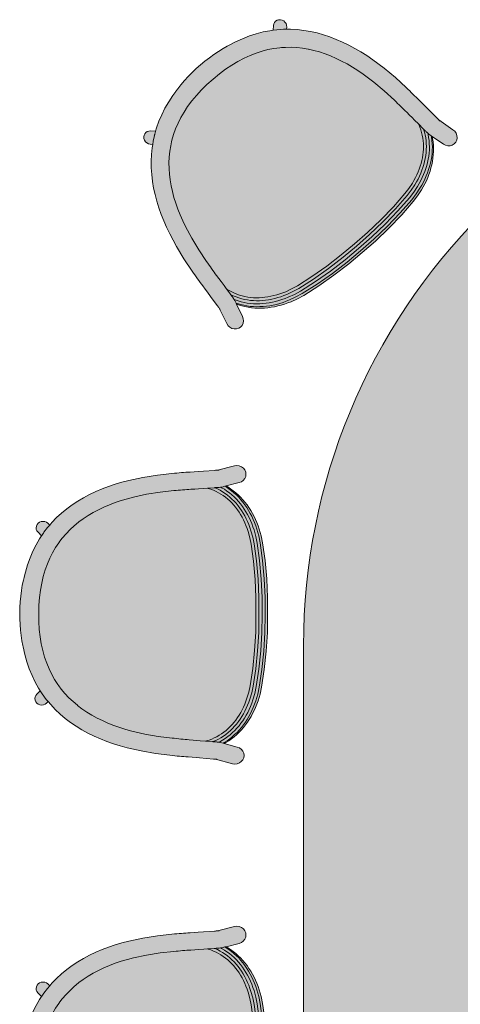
# Model space of a CAD drawing. Header units: millimetres. Extents: x 31882 to 271790, y -35693 to 24917.
# Tile 24 of 256: x 37328 to 38098, y 13265 to 14986. Entities that reach past the tile are written whole.
import ezdxf

# ---------------------------------------------------------------- set-up
doc = ezdxf.new("R2010")
doc.units = ezdxf.units.MM
doc.header["$MEASUREMENT"] = 0
for name, color, linetype, lineweight in [('02_Elevation 00', 8, 'Continuous', 9), ('08_Hatch', 140, 'Continuous', 9), ('@00 Furniture', 14, 'Continuous', 15), ('Grey', 8, 'Continuous', 9)]:
    doc.layers.add(name, color=color, linetype=linetype, lineweight=lineweight)

# ---------------------------------------------------------------- blocks, each defined once
blk = doc.blocks.new('bar chair')
at = {"layer": '08_Hatch', "true_color": 0xffffff}
h = blk.add_hatch(color=7, dxfattribs=at)
h.dxf.hatch_style = 1
h.paths.add_polyline_path([(9242.5, 11904.1), (9232.4, 11900.3), (9222.5, 11896.1), (9213, 11891.6), (9203.8, 11886.7), (9195, 11881.5), (9186.5, 11875.9), (9178.4, 11869.9), (9170.7, 11863.6), (9163.4, 11856.8), (9156.4, 11849.6), (9149.9, 11842), (9145.7, 11836.5), (9143.8, 11834), (9138.1, 11825.5), (9132.9, 11816.4), (9128.1, 11806.9), (9123.8, 11796.9), (9120, 11786.3), (9116.7, 11775.2), (9114, 11763.4), (9111.8, 11751.1), (9110.1, 11738.1), (9109.1, 11724.6), (9108.7, 11710.3), (9108.9, 11696.1), (9109.7, 11682.5), (9111.2, 11669.5), (9113.2, 11657.2), (9115.8, 11645.4), (9119, 11634.2), (9122.6, 11623.6), (9126.8, 11613.5), (9131.4, 11603.9), (9136.5, 11594.8), (9142.1, 11586.2), (9143.9, 11583.7), (9148.1, 11578.1), (9154.5, 11570.4), (9161.3, 11563.1), (9168.6, 11556.2), (9176.2, 11549.8), (9176.7, 11549.4), (9184.2, 11543.7), (9192.6, 11538), (9201.4, 11532.6), (9210.5, 11527.6), (9219.9, 11523), (9229.7, 11518.7), (9239.8, 11514.7), (9250.2, 11511), (9260.8, 11507.7), (9271.6, 11504.7), (9294.3, 11499.5), (9317.6, 11495.4), (9341.8, 11492.4), (9345.5, 11492.1), (9349.4, 11491.7), (9353.2, 11491.3), (9357, 11490.9), (9360.7, 11490.6), (9364.4, 11490.3), (9368, 11489.9), (9371.5, 11489.6), (9378.3, 11489), (9384.8, 11488.5), (9390.9, 11488), (9400.2, 11487.3), (9401.5, 11487.6), (9406.3, 11489.1), (9410.9, 11490.8), (9415.4, 11492.8), (9419.8, 11494.9), (9424, 11497.4), (9428.2, 11500), (9432.1, 11502.8), (9436, 11505.9), (9439.7, 11509.2), (9443.2, 11512.6), (9446.6, 11516.3), (9449.9, 11520.1), (9453, 11524.1), (9456, 11528.3), (9458.8, 11532.7), (9461.5, 11537.2), (9464, 11541.9), (9466.3, 11546.7), (9468.5, 11551.7), (9470.5, 11556.8), (9472.3, 11562), (9475.5, 11572.9), (9477.9, 11584.1), (9482.5, 11613.9), (9485.7, 11645.6), (9487.6, 11677.4), (9488.1, 11707.7), (9488.1, 11738), (9486.6, 11769.8), (9483.8, 11801.6), (9479.7, 11831.4), (9477.4, 11842.7), (9474.4, 11853.6), (9472.6, 11858.8), (9470.7, 11863.9), (9468.6, 11868.9), (9466.3, 11873.8), (9463.9, 11878.5), (9461.3, 11883.1), (9458.5, 11887.5), (9455.6, 11891.7), (9452.5, 11895.8), (9449.3, 11899.7), (9446, 11903.4), (9442.4, 11906.9), (9438.8, 11910.2), (9435, 11913.3), (9431.1, 11916.2), (9427, 11918.9), (9422.8, 11921.4), (9418.4, 11923.6), (9413.9, 11925.6), (9409.3, 11927.4), (9404.5, 11929), (9403.3, 11929.3), (9396.8, 11928.9), (9387.9, 11928.3), (9381.4, 11927.8), (9374.6, 11927.3), (9371, 11927.1), (9367.4, 11926.8), (9363.8, 11926.5), (9360.1, 11926.2), (9356.3, 11925.9), (9352.4, 11925.6), (9348.5, 11925.3), (9344.8, 11925), (9320.6, 11922.3), (9297.2, 11918.6), (9274.5, 11913.7), (9263.6, 11910.8), (9252.9, 11907.6)])
h.paths.add_polyline_path([(9093.5, 11807.5), (9089.1, 11795.3), (9085.4, 11782.5), (9083.3, 11773.7), (9083.1, 11772.9), (9082, 11768.5), (9080.1, 11759.6), (9078.5, 11750.3), (9077.2, 11740.7), (9076.3, 11730.9), (9075.8, 11721), (9075.5, 11711.1), (9075.6, 11701.1), (9076.1, 11691.2), (9076.8, 11681.4), (9077.9, 11671.9), (9079.4, 11662.5), (9081, 11654.3), (9081.4, 11651.8), (9084.4, 11638.5), (9088, 11625.7), (9092.2, 11613.4), (9097, 11601.7), (9102.4, 11590.5), (9108.4, 11579.9), (9111.4, 11575.2), (9114.9, 11569.8), (9122, 11560.1), (9125.2, 11556.3), (9129.6, 11551.1), (9137.6, 11542.5), (9146.2, 11534.4), (9155.1, 11526.8), (9164.5, 11519.7), (9174.2, 11513.1), (9184.3, 11507), (9194.7, 11501.3), (9205.4, 11496), (9216.4, 11491.1), (9227.7, 11486.7), (9239.2, 11482.6), (9250.9, 11478.9), (9263, 11475.6), (9287.4, 11470), (9312.5, 11465.6), (9337.9, 11462.5), (9342.2, 11462), (9346.3, 11461.6), (9350.3, 11461.2), (9354.3, 11460.9), (9358.2, 11460.5), (9362, 11460.1), (9365.8, 11459.8), (9369.5, 11459.5), (9376.6, 11458.9), (9383.4, 11458.3), (9389.7, 11457.8), (9413.7, 11455.9), (9415.3, 11455.7), (9417.6, 11455.5), (9417.6, 11455.5), (9419.6, 11455.4), (9419.9, 11455.3), (9419, 11455.4), (9418, 11455.5), (9417.7, 11455.5), (9446.9, 11447.6), (9451.1, 11447), (9455.2, 11447.5), (9459.1, 11449), (9462.5, 11451.4), (9465.1, 11454.5), (9466.7, 11458.2), (9467.3, 11462.1), (9466.8, 11466), (9465.2, 11469.7), (9462.7, 11472.8), (9459.3, 11475.3), (9455.4, 11476.8), (9432.6, 11483), (9430.7, 11483.5), (9425.8, 11484.9), (9425.5, 11484.9), (9425, 11485), (9423.3, 11485.2), (9423.2, 11485.2), (9420.8, 11485.5), (9420.1, 11485.6), (9419.3, 11485.7), (9418.2, 11485.8), (9417, 11485.9), (9415.6, 11486), (9414.1, 11486.2), (9412.6, 11486.3), (9412.6, 11486.3), (9412.4, 11486.3), (9412.2, 11486.3), (9400.2, 11487.3), (9390.9, 11488), (9384.8, 11488.5), (9378.3, 11489), (9371.5, 11489.6), (9368, 11489.9), (9364.4, 11490.3), (9360.7, 11490.6), (9357, 11490.9), (9353.2, 11491.3), (9349.4, 11491.7), (9345.5, 11492.1), (9341.8, 11492.4), (9317.6, 11495.4), (9294.3, 11499.5), (9271.6, 11504.7), (9260.8, 11507.7), (9250.2, 11511), (9239.8, 11514.7), (9229.7, 11518.7), (9219.9, 11523), (9210.5, 11527.6), (9201.4, 11532.6), (9192.6, 11538), (9184.2, 11543.7), (9176.7, 11549.4), (9176.2, 11549.8), (9168.6, 11556.2), (9161.3, 11563.1), (9154.5, 11570.4), (9148.1, 11578.1), (9143.9, 11583.7), (9142.1, 11586.2), (9136.5, 11594.8), (9131.4, 11603.9), (9126.8, 11613.5), (9122.6, 11623.6), (9119, 11634.2), (9115.8, 11645.4), (9113.2, 11657.2), (9111.2, 11669.5), (9109.7, 11682.5), (9108.9, 11696.1), (9108.7, 11710.3), (9109.1, 11724.6), (9110.1, 11738.1), (9111.8, 11751.1), (9114, 11763.4), (9116.7, 11775.2), (9120, 11786.3), (9123.8, 11796.9), (9128.1, 11806.9), (9132.9, 11816.4), (9138.1, 11825.5), (9143.8, 11834), (9145.7, 11836.5), (9149.9, 11842), (9156.4, 11849.6), (9163.4, 11856.8), (9170.7, 11863.6), (9178.4, 11869.9), (9178.9, 11870.3), (9186.5, 11875.9), (9195, 11881.5), (9203.8, 11886.7), (9213, 11891.6), (9222.5, 11896.1), (9232.4, 11900.3), (9242.5, 11904.1), (9252.9, 11907.6), (9263.6, 11910.8), (9274.5, 11913.7), (9297.2, 11918.6), (9320.6, 11922.3), (9344.8, 11925), (9348.5, 11925.3), (9352.4, 11925.6), (9356.3, 11925.9), (9360.1, 11926.2), (9363.8, 11926.5), (9367.4, 11926.8), (9371, 11927.1), (9374.6, 11927.3), (9381.4, 11927.8), (9387.9, 11928.3), (9396.8, 11928.9), (9403.3, 11929.3), (9415.3, 11930.1), (9416.4, 11930.2), (9416.4, 11930.2), (9417.2, 11930.2), (9418.7, 11930.3), (9420.1, 11930.4), (9421.3, 11930.5), (9422.4, 11930.6), (9423.3, 11930.7), (9423.9, 11930.7), (9426.4, 11931), (9428.1, 11931.2), (9428.6, 11931.3), (9428.9, 11931.3), (9433.8, 11932.6), (9435.8, 11933.1), (9458.7, 11939), (9462.6, 11940.5), (9465.9, 11942.9), (9468.5, 11946), (9470.2, 11949.6), (9470.7, 11953.6), (9470.2, 11957.5), (9468.6, 11961.1), (9466.1, 11964.3), (9462.8, 11966.7), (9458.9, 11968.3), (9454.7, 11968.8), (9450.5, 11968.3), (9421.2, 11960.8), (9421.5, 11960.8), (9423.1, 11960.9), (9423.4, 11961), (9422.5, 11960.9), (9421.2, 11960.8), (9421.2, 11960.8), (9420.2, 11960.7), (9418.8, 11960.6), (9417.2, 11960.5), (9415.5, 11960.4), (9396.2, 11959.1), (9386.9, 11958.5), (9380.1, 11958), (9373, 11957.5), (9369.3, 11957.3), (9365.5, 11957), (9361.7, 11956.7), (9357.8, 11956.4), (9353.8, 11956), (9349.7, 11955.7), (9345.7, 11955.4), (9341.4, 11955), (9315.9, 11952.2), (9290.7, 11948.2), (9266.3, 11942.9), (9254.1, 11939.7), (9242.3, 11936.2), (9230.8, 11932.3), (9219.4, 11928), (9208.4, 11923.3), (9197.6, 11918.2), (9187.1, 11912.6), (9176.9, 11906.6), (9167.1, 11900.1), (9157.7, 11893.2), (9148.6, 11885.7), (9140, 11877.8), (9131.8, 11869.3), (9127.9, 11864.7), (9124.1, 11860.3), (9117.9, 11852.2), (9117.3, 11851.3), (9116.9, 11850.8), (9116.4, 11850.1), (9115.3, 11848.5), (9113.9, 11846.4), (9113.7, 11846), (9113.7, 11846), (9110.2, 11840.8), (9104.1, 11830.2), (9098.5, 11819.1)])
h.paths.add_polyline_path([(9111.4, 11575.2), (9105.6, 11569.5), (9103.7, 11567.2), (9102.5, 11564.5), (9102.1, 11561.6), (9102.4, 11558.7), (9103.6, 11556), (9105.5, 11553.6), (9108, 11551.8), (9110.9, 11550.7), (9113.9, 11550.3), (9117.1, 11550.6), (9119.9, 11551.7), (9122.4, 11553.5), (9125.2, 11556.3), (9122, 11560.1), (9114.9, 11569.8)], flags=17)
h.paths.add_polyline_path([(9116.2, 11871.3), (9113.1, 11871), (9110.2, 11869.9), (9107.7, 11868.1), (9105.8, 11865.8), (9104.6, 11863.1), (9104.1, 11860.2), (9104.5, 11857.3), (9105.7, 11854.6), (9107.6, 11852.2), (9113.7, 11846), (9113.8, 11846.1), (9113.9, 11846.4), (9115.3, 11848.5), (9116.4, 11850.1), (9116.9, 11850.8), (9117.3, 11851.3), (9117.9, 11852.2), (9124.1, 11860.3), (9127.9, 11864.7), (9124.6, 11868), (9122.2, 11869.8), (9119.3, 11870.9)], flags=17)
h.paths.add_polyline_path([(9484.9, 11832.1), (9482.5, 11843.7), (9479.4, 11854.9), (9477.6, 11860.3), (9475.6, 11865.6), (9473.4, 11870.8), (9471.1, 11875.8), (9468.6, 11880.7), (9465.9, 11885.5), (9463, 11890.1), (9460, 11894.5), (9456.8, 11898.7), (9453.4, 11902.8), (9449.9, 11906.6), (9446.2, 11910.3), (9442.4, 11913.8), (9438.4, 11917.1), (9434.2, 11920.1), (9429.9, 11923), (9425.4, 11925.6), (9420.8, 11928), (9416.1, 11930.1), (9415.7, 11930.1), (9415.3, 11930.1), (9403.3, 11929.3), (9404.5, 11929), (9409.3, 11927.4), (9413.9, 11925.6), (9418.4, 11923.6), (9422.8, 11921.4), (9427, 11918.9), (9431.1, 11916.2), (9435, 11913.3), (9438.8, 11910.2), (9442.4, 11906.9), (9446, 11903.4), (9449.3, 11899.7), (9452.5, 11895.8), (9455.6, 11891.7), (9458.5, 11887.5), (9461.3, 11883.1), (9463.9, 11878.5), (9466.3, 11873.8), (9468.6, 11868.9), (9470.7, 11863.9), (9472.6, 11858.8), (9474.4, 11853.6), (9477.4, 11842.7), (9479.7, 11831.4), (9483.8, 11801.6), (9486.6, 11769.8), (9488.1, 11738), (9488.1, 11707.7), (9487.6, 11677.4), (9485.7, 11645.6), (9482.5, 11613.9), (9477.9, 11584.1), (9475.5, 11572.9), (9472.3, 11562), (9470.5, 11556.8), (9468.5, 11551.7), (9466.3, 11546.7), (9464, 11541.9), (9461.5, 11537.2), (9458.8, 11532.7), (9456, 11528.3), (9453, 11524.1), (9449.9, 11520.1), (9446.6, 11516.3), (9443.2, 11512.6), (9439.7, 11509.2), (9436, 11505.9), (9432.1, 11502.8), (9428.2, 11500), (9424, 11497.4), (9419.8, 11494.9), (9415.4, 11492.8), (9410.9, 11490.8), (9406.3, 11489.1), (9401.5, 11487.6), (9400.2, 11487.3), (9412.2, 11486.3), (9412.4, 11486.3), (9412.6, 11486.3), (9412.6, 11486.3), (9413, 11486.3), (9417.8, 11488.3), (9422.4, 11490.7), (9426.9, 11493.2), (9431.2, 11496), (9435.4, 11499), (9439.5, 11502.2), (9443.4, 11505.7), (9447.1, 11509.3), (9450.7, 11513.1), (9454.1, 11517.1), (9457.4, 11521.3), (9460.4, 11525.7), (9463.4, 11530.2), (9466.1, 11534.9), (9468.7, 11539.8), (9471.1, 11544.8), (9473.4, 11549.9), (9475.5, 11555.2), (9477.4, 11560.6), (9480.6, 11571.7), (9483.1, 11583.3), (9487.7, 11613.3), (9491, 11645.2), (9492.9, 11677.2), (9493.3, 11707.6), (9493.3, 11738.1), (9491.8, 11770.1), (9489, 11802.1)])
h.paths.add_polyline_path([(9490.3, 11833), (9487.9, 11844.9), (9484.7, 11856.4), (9482.8, 11862), (9480.8, 11867.5), (9478.5, 11872.8), (9476.1, 11878), (9473.5, 11883.1), (9470.7, 11888), (9467.7, 11892.8), (9464.5, 11897.4), (9461.2, 11901.8), (9457.7, 11906), (9454, 11910.1), (9450.1, 11914), (9446.1, 11917.6), (9441.9, 11921.1), (9437.5, 11924.3), (9433, 11927.3), (9428.2, 11930.1), (9426.4, 11931), (9423.9, 11930.7), (9423.3, 11930.7), (9422.4, 11930.6), (9421.3, 11930.5), (9420.1, 11930.4), (9418.7, 11930.3), (9417.2, 11930.2), (9416.7, 11930.2), (9416.4, 11930.2), (9416.1, 11930.1), (9420.8, 11928), (9425.4, 11925.6), (9429.9, 11923), (9434.2, 11920.1), (9438.4, 11917.1), (9442.4, 11913.8), (9446.2, 11910.3), (9449.9, 11906.6), (9453.4, 11902.8), (9456.8, 11898.7), (9460, 11894.5), (9463, 11890.1), (9465.9, 11885.5), (9468.6, 11880.7), (9471.1, 11875.8), (9473.4, 11870.8), (9475.6, 11865.6), (9477.6, 11860.3), (9479.4, 11854.9), (9482.5, 11843.7), (9484.9, 11832.1), (9489, 11802.1), (9491.8, 11770.1), (9493.3, 11738.1), (9493.3, 11707.6), (9492.9, 11677.2), (9491, 11645.2), (9487.7, 11613.3), (9483.1, 11583.3), (9480.6, 11571.7), (9477.4, 11560.6), (9475.5, 11555.2), (9473.4, 11549.9), (9471.1, 11544.8), (9468.7, 11539.8), (9466.1, 11534.9), (9463.4, 11530.2), (9460.4, 11525.7), (9457.4, 11521.3), (9454.1, 11517.1), (9450.7, 11513.1), (9447.1, 11509.3), (9443.4, 11505.7), (9439.5, 11502.2), (9435.4, 11499), (9431.2, 11496), (9426.9, 11493.2), (9422.4, 11490.7), (9417.8, 11488.3), (9413, 11486.3), (9413.3, 11486.2), (9413.6, 11486.2), (9414.1, 11486.2), (9415.6, 11486), (9417, 11485.9), (9418.2, 11485.8), (9419.3, 11485.7), (9420.1, 11485.6), (9420.8, 11485.5), (9423.2, 11485.2), (9425.1, 11486.2), (9429.9, 11488.9), (9434.5, 11491.8), (9438.9, 11495), (9443.2, 11498.4), (9447.3, 11502), (9451.2, 11505.8), (9454.9, 11509.8), (9458.5, 11514), (9461.9, 11518.4), (9465.1, 11522.9), (9468.2, 11527.6), (9471, 11532.5), (9473.7, 11537.5), (9476.2, 11542.7), (9478.6, 11548), (9480.7, 11553.5), (9482.7, 11559.1), (9486, 11570.5), (9488.6, 11582.4), (9493.2, 11612.7), (9496.5, 11644.8), (9498.4, 11677), (9498.9, 11707.6), (9498.8, 11738.2), (9497.4, 11770.4), (9494.5, 11802.6)])
h.paths.add_polyline_path([(9495.5, 11833.7), (9493, 11845.9), (9489.8, 11857.7), (9487.8, 11863.5), (9485.7, 11869.2), (9483.4, 11874.7), (9480.9, 11880.1), (9478.2, 11885.3), (9475.3, 11890.4), (9472.2, 11895.3), (9468.9, 11900.1), (9465.4, 11904.7), (9461.8, 11909.1), (9457.9, 11913.4), (9453.9, 11917.4), (9449.6, 11921.2), (9445.2, 11924.9), (9440.6, 11928.2), (9435.9, 11931.4), (9433.8, 11932.6), (9428.9, 11931.3), (9428.6, 11931.3), (9428.1, 11931.2), (9426.4, 11931), (9428.2, 11930.1), (9433, 11927.3), (9437.5, 11924.3), (9441.9, 11921.1), (9446.1, 11917.6), (9450.1, 11914), (9454, 11910.1), (9457.7, 11906), (9461.2, 11901.8), (9464.5, 11897.4), (9467.7, 11892.8), (9470.7, 11888), (9473.5, 11883.1), (9476.1, 11878), (9478.5, 11872.8), (9480.8, 11867.5), (9482.8, 11862), (9484.7, 11856.4), (9487.9, 11844.9), (9490.3, 11833), (9494.5, 11802.6), (9497.4, 11770.4), (9498.8, 11738.2), (9498.9, 11707.6), (9498.4, 11677), (9496.5, 11644.8), (9493.2, 11612.7), (9488.6, 11582.4), (9486, 11570.5), (9482.7, 11559.1), (9480.7, 11553.5), (9478.6, 11548), (9476.2, 11542.7), (9473.7, 11537.5), (9471, 11532.5), (9468.2, 11527.6), (9465.1, 11522.9), (9461.9, 11518.4), (9458.5, 11514), (9454.9, 11509.8), (9451.2, 11505.8), (9447.3, 11502), (9443.2, 11498.4), (9438.9, 11495), (9434.5, 11491.8), (9429.9, 11488.9), (9425.1, 11486.2), (9423.3, 11485.2), (9425, 11485), (9425.5, 11484.9), (9425.8, 11484.9), (9430.7, 11483.5), (9432.7, 11484.7), (9437.6, 11487.8), (9442.2, 11491.1), (9446.7, 11494.7), (9450.9, 11498.5), (9455, 11502.4), (9459, 11506.6), (9462.7, 11511), (9466.2, 11515.5), (9469.6, 11520.3), (9472.7, 11525.2), (9475.7, 11530.2), (9478.5, 11535.4), (9481.1, 11540.8), (9483.4, 11546.2), (9485.7, 11551.9), (9487.7, 11557.6), (9491.1, 11569.4), (9493.8, 11581.6), (9498.4, 11612.1), (9501.7, 11644.4), (9503.7, 11676.9), (9504.1, 11707.6), (9504.1, 11738.3), (9502.6, 11770.7), (9499.7, 11803.1)])
h.paths.add_polyline_path([(9499.6, 11833.7), (9497.1, 11845.9), (9493.8, 11857.7), (9491.8, 11863.5), (9489.6, 11869.1), (9487.3, 11874.7), (9484.7, 11880), (9481.9, 11885.3), (9479, 11890.4), (9475.8, 11895.3), (9472.5, 11900.1), (9468.9, 11904.7), (9465.2, 11909.1), (9461.3, 11913.4), (9457.2, 11917.4), (9452.8, 11921.2), (9448.3, 11924.8), (9443.7, 11928.2), (9438.8, 11931.4), (9435.8, 11933.1), (9433.8, 11932.6), (9435.9, 11931.4), (9440.6, 11928.2), (9445.2, 11924.9), (9449.6, 11921.2), (9453.9, 11917.4), (9457.9, 11913.4), (9461.8, 11909.1), (9465.4, 11904.7), (9468.9, 11900.1), (9472.2, 11895.3), (9475.3, 11890.4), (9478.2, 11885.3), (9480.9, 11880.1), (9483.4, 11874.7), (9485.7, 11869.2), (9487.8, 11863.5), (9489.8, 11857.7), (9493, 11845.9), (9495.5, 11833.7), (9499.7, 11803.1), (9502.6, 11770.7), (9504.1, 11738.3), (9504.1, 11707.6), (9503.7, 11676.9), (9501.7, 11644.4), (9498.4, 11612.1), (9493.8, 11581.6), (9491.1, 11569.4), (9487.7, 11557.6), (9485.7, 11551.9), (9483.4, 11546.2), (9481.1, 11540.8), (9478.5, 11535.4), (9475.7, 11530.2), (9472.7, 11525.2), (9469.6, 11520.3), (9466.2, 11515.5), (9462.7, 11511), (9459, 11506.6), (9455, 11502.4), (9450.9, 11498.5), (9446.7, 11494.7), (9442.2, 11491.1), (9437.6, 11487.8), (9432.7, 11484.7), (9430.7, 11483.5), (9432.6, 11483), (9435.7, 11484.7), (9440.6, 11487.8), (9445.3, 11491.1), (9449.9, 11494.7), (9454.2, 11498.4), (9458.4, 11502.4), (9462.4, 11506.6), (9466.2, 11511), (9469.8, 11515.5), (9473.2, 11520.2), (9476.4, 11525.1), (9479.5, 11530.2), (9482.3, 11535.4), (9484.9, 11540.7), (9487.4, 11546.2), (9489.6, 11551.8), (9491.7, 11557.6), (9495.2, 11569.3), (9497.9, 11581.5), (9502.6, 11612.1), (9506, 11644.4), (9508, 11676.8), (9508.5, 11707.5), (9508.4, 11738.2), (9506.9, 11770.7), (9504, 11803.1)])
at = {"layer": '@00 Furniture'}
for p, q in [((9415.5, 11960.4, 0), (9396.2, 11959.1, 0)), ((9417.2, 11960.5, 0), (9415.5, 11960.4, 0)), ((9418.8, 11960.6, 0), (9417.2, 11960.5, 0)), ((9420.2, 11960.7, 0), (9418.8, 11960.6, 0)), ((9421.2, 11960.8, 0), (9420.2, 11960.7, 0)), ((9421.2, 11960.8, 0), (9450.5, 11968.3, 0)), ((9421.5, 11960.8, 0), (9421.2, 11960.8, 0)), ((9422.5, 11960.9, 0), (9421.5, 11960.8, 0)), ((9423.4, 11961, 0), (9422.5, 11960.9, 0)), ((9424.1, 11961, 0), (9423.4, 11961, 0)), ((9450.5, 11968.3, 0), (9454.7, 11968.8, 0)), ((9454.7, 11968.8, 0), (9458.9, 11968.3, 0)), ((9462.8, 11966.7, 0), (9458.9, 11968.3, 0)), ((9466.1, 11964.3, 0), (9462.8, 11966.7, 0)), ((9468.6, 11961.1, 0), (9466.1, 11964.3, 0)), ((9470.2, 11957.5, 0), (9468.6, 11961.1, 0)), ((9266.3, 11942.9, 0), (9254.1, 11939.7, 0)), ((9290.7, 11948.2, 0), (9266.3, 11942.9, 0)), ((9315.9, 11952.2, 0), (9290.7, 11948.2, 0)), ((9341.4, 11955, 0), (9315.9, 11952.2, 0)), ((9345.7, 11955.4, 0), (9341.4, 11955, 0)), ((9349.7, 11955.7, 0), (9345.7, 11955.4, 0)), ((9353.8, 11956, 0), (9349.7, 11955.7, 0)), ((9357.8, 11956.4, 0), (9353.8, 11956, 0)), ((9361.7, 11956.7, 0), (9357.8, 11956.4, 0)), ((9365.5, 11957, 0), (9361.7, 11956.7, 0)), ((9369.3, 11957.3, 0), (9365.5, 11957, 0)), ((9373, 11957.5, 0), (9369.3, 11957.3, 0)), ((9373, 11957.5, 0), (9380.1, 11958, 0)), ((9380.1, 11958, 0), (9386.9, 11958.5, 0)), ((9396.2, 11959.1, 0), (9386.9, 11958.5, 0)), ((9462.6, 11940.5, 0), (9465.9, 11942.9, 0)), ((9465.9, 11942.9, 0), (9468.5, 11946, 0)), ((9468.5, 11946, 0), (9470.2, 11949.6, 0)), ((9470.7, 11953.6, 0), (9470.2, 11957.5, 0)), ((9470.2, 11949.6, 0), (9470.7, 11953.6, 0)), ((9219.4, 11928, 0), (9208.4, 11923.3, 0)), ((9230.8, 11932.3, 0), (9219.4, 11928, 0)), ((9242.3, 11936.2, 0), (9230.8, 11932.3, 0)), ((9254.1, 11939.7, 0), (9242.3, 11936.2, 0)), ((9344.8, 11925, 0), (9348.5, 11925.3, 0)), ((9348.5, 11925.3, 0), (9352.4, 11925.6, 0)), ((9352.4, 11925.6, 0), (9356.3, 11925.9, 0)), ((9356.3, 11925.9, 0), (9360.1, 11926.2, 0)), ((9360.1, 11926.2, 0), (9363.8, 11926.5, 0)), ((9363.8, 11926.5, 0), (9367.4, 11926.8, 0)), ((9367.4, 11926.8, 0), (9371, 11927.1, 0)), ((9371, 11927.1, 0), (9374.6, 11927.3, 0)), ((9374.6, 11927.3, 0), (9381.4, 11927.8, 0)), ((9381.4, 11927.8, 0), (9387.9, 11928.3, 0)), ((9396.8, 11928.9, 0), (9387.9, 11928.3, 0)), ((9403.3, 11929.3, 0), (9396.8, 11928.9, 0)), ((9415.3, 11930.1, 0), (9403.3, 11929.3, 0)), ((9403.3, 11929.3, 0), (9404.5, 11929, 0)), ((9404.5, 11929, 0), (9409.3, 11927.4, 0)), ((9409.3, 11927.4, 0), (9413.9, 11925.6, 0)), ((9413.9, 11925.6, 0), (9418.4, 11923.6, 0)), ((9415.3, 11930.1, 0), (9415.7, 11930.1, 0)), ((9415.7, 11930.1, 0), (9416.1, 11930.1, 0)), ((9416.1, 11930.1, 0), (9416.4, 11930.2, 0)), ((9416.1, 11930.1, 0), (9420.8, 11928, 0)), ((9416.4, 11930.2, 0), (9416.7, 11930.2, 0)), ((9416.7, 11930.2, 0), (9417.2, 11930.2, 0)), ((9417.2, 11930.2, 0), (9418.7, 11930.3, 0)), ((9418.7, 11930.3, 0), (9420.1, 11930.4, 0)), ((9420.1, 11930.4, 0), (9421.3, 11930.5, 0)), ((9420.8, 11928, 0), (9425.4, 11925.6, 0)), ((9421.3, 11930.5, 0), (9422.4, 11930.6, 0)), ((9422.4, 11930.6, 0), (9423.3, 11930.7, 0)), ((9423.3, 11930.7, 0), (9423.9, 11930.7, 0)), ((9423.9, 11930.7, 0), (9426.4, 11931, 0)), ((9425.4, 11925.6, 0), (9429.9, 11923, 0)), ((9426.4, 11931, 0), (9428.1, 11931.2, 0)), ((9428.2, 11930.1, 0), (9426.4, 11931, 0)), ((9428.6, 11931.3, 0), (9428.1, 11931.2, 0)), ((9433, 11927.3, 0), (9428.2, 11930.1, 0)), ((9428.9, 11931.3, 0), (9428.6, 11931.3, 0)), ((9433.8, 11932.6, 0), (9428.9, 11931.3, 0)), ((9437.5, 11924.3, 0), (9433, 11927.3, 0)), ((9435.8, 11933.1, 0), (9433.8, 11932.6, 0)), ((9433.8, 11932.6, 0), (9435.9, 11931.4, 0)), ((9458.7, 11939, 0), (9435.8, 11933.1, 0)), ((9435.8, 11933.1, 0), (9438.8, 11931.4, 0)), ((9435.9, 11931.4, 0), (9440.6, 11928.2, 0)), ((9438.8, 11931.4, 0), (9443.7, 11928.2, 0)), ((9440.6, 11928.2, 0), (9445.2, 11924.9, 0)), ((9443.7, 11928.2, 0), (9448.3, 11924.8, 0)), ((9458.7, 11939, 0), (9462.6, 11940.5, 0)), ((9187.1, 11912.6, 0), (9176.9, 11906.6, 0)), ((9197.6, 11918.2, 0), (9187.1, 11912.6, 0)), ((9208.4, 11923.3, 0), (9197.6, 11918.2, 0)), ((9252.9, 11907.6, 0), (9263.6, 11910.8, 0)), ((9263.6, 11910.8, 0), (9274.5, 11913.7, 0)), ((9274.5, 11913.7, 0), (9297.2, 11918.6, 0)), ((9297.2, 11918.6, 0), (9320.6, 11922.3, 0)), ((9320.6, 11922.3, 0), (9344.8, 11925, 0)), ((9418.4, 11923.6, 0), (9422.8, 11921.4, 0)), ((9422.8, 11921.4, 0), (9427, 11918.9, 0)), ((9427, 11918.9, 0), (9431.1, 11916.2, 0)), ((9429.9, 11923, 0), (9434.2, 11920.1, 0)), ((9431.1, 11916.2, 0), (9435, 11913.3, 0)), ((9434.2, 11920.1, 0), (9438.4, 11917.1, 0)), ((9435, 11913.3, 0), (9438.8, 11910.2, 0)), ((9441.9, 11921.1, 0), (9437.5, 11924.3, 0)), ((9438.4, 11917.1, 0), (9442.4, 11913.8, 0)), ((9438.8, 11910.2, 0), (9442.4, 11906.9, 0)), ((9446.1, 11917.6, 0), (9441.9, 11921.1, 0)), ((9442.4, 11913.8, 0), (9446.2, 11910.3, 0)), ((9445.2, 11924.9, 0), (9449.6, 11921.2, 0)), ((9450.1, 11914, 0), (9446.1, 11917.6, 0)), ((9446.2, 11910.3, 0), (9449.9, 11906.6, 0)), ((9448.3, 11924.8, 0), (9452.8, 11921.2, 0)), ((9449.6, 11921.2, 0), (9453.9, 11917.4, 0)), ((9454, 11910.1, 0), (9450.1, 11914, 0)), ((9452.8, 11921.2, 0), (9457.2, 11917.4, 0)), ((9453.9, 11917.4, 0), (9457.9, 11913.4, 0)), ((9457.7, 11906, 0), (9454, 11910.1, 0)), ((9457.2, 11917.4, 0), (9461.3, 11913.4, 0)), ((9457.9, 11913.4, 0), (9461.8, 11909.1, 0)), ((9461.3, 11913.4, 0), (9465.2, 11909.1, 0)), ((9461.8, 11909.1, 0), (9465.4, 11904.7, 0)), ((9465.2, 11909.1, 0), (9468.9, 11904.7, 0)), ((9157.7, 11893.2, 0), (9148.6, 11885.7, 0)), ((9167.1, 11900.1, 0), (9157.7, 11893.2, 0)), ((9176.9, 11906.6, 0), (9167.1, 11900.1, 0)), ((9203.8, 11886.7, 0), (9213, 11891.6, 0)), ((9213, 11891.6, 0), (9222.5, 11896.1, 0)), ((9222.5, 11896.1, 0), (9232.4, 11900.3, 0)), ((9232.4, 11900.3, 0), (9242.5, 11904.1, 0)), ((9242.5, 11904.1, 0), (9252.9, 11907.6, 0)), ((9442.4, 11906.9, 0), (9446, 11903.4, 0)), ((9446, 11903.4, 0), (9449.3, 11899.7, 0)), ((9449.3, 11899.7, 0), (9452.5, 11895.8, 0)), ((9449.9, 11906.6, 0), (9453.4, 11902.8, 0)), ((9452.5, 11895.8, 0), (9455.6, 11891.7, 0)), ((9453.4, 11902.8, 0), (9456.8, 11898.7, 0)), ((9455.6, 11891.7, 0), (9458.5, 11887.5, 0)), ((9456.8, 11898.7, 0), (9460, 11894.5, 0)), ((9461.2, 11901.8, 0), (9457.7, 11906, 0)), ((9460, 11894.5, 0), (9463, 11890.1, 0)), ((9464.5, 11897.4, 0), (9461.2, 11901.8, 0)), ((9467.7, 11892.8, 0), (9464.5, 11897.4, 0)), ((9465.4, 11904.7, 0), (9468.9, 11900.1, 0)), ((9470.7, 11888, 0), (9467.7, 11892.8, 0)), ((9468.9, 11904.7, 0), (9472.5, 11900.1, 0)), ((9468.9, 11900.1, 0), (9472.2, 11895.3, 0)), ((9472.2, 11895.3, 0), (9475.3, 11890.4, 0)), ((9472.5, 11900.1, 0), (9475.8, 11895.3, 0)), ((9475.8, 11895.3, 0), (9479, 11890.4, 0)), ((9140, 11877.8, 0), (9131.8, 11869.3, 0)), ((9148.6, 11885.7, 0), (9140, 11877.8, 0)), ((9178.9, 11870.3, 0), (9186.5, 11875.9, 0)), ((9186.5, 11875.9, 0), (9195, 11881.5, 0)), ((9195, 11881.5, 0), (9203.8, 11886.7, 0)), ((9458.5, 11887.5, 0), (9461.3, 11883.1, 0)), ((9461.3, 11883.1, 0), (9463.9, 11878.5, 0)), ((9463, 11890.1, 0), (9465.9, 11885.5, 0)), ((9463.9, 11878.5, 0), (9466.3, 11873.8, 0)), ((9465.9, 11885.5, 0), (9468.6, 11880.7, 0)), ((9466.3, 11873.8, 0), (9468.6, 11868.9, 0)), ((9468.6, 11880.7, 0), (9471.1, 11875.8, 0)), ((9473.5, 11883.1, 0), (9470.7, 11888, 0)), ((9471.1, 11875.8, 0), (9473.4, 11870.8, 0)), ((9476.1, 11878, 0), (9473.5, 11883.1, 0)), ((9475.3, 11890.4, 0), (9478.2, 11885.3, 0)), ((9478.5, 11872.8, 0), (9476.1, 11878, 0)), ((9478.2, 11885.3, 0), (9480.9, 11880.1, 0)), ((9479, 11890.4, 0), (9481.9, 11885.3, 0)), ((9480.9, 11880.1, 0), (9483.4, 11874.7, 0)), ((9481.9, 11885.3, 0), (9484.7, 11880, 0)), ((9483.4, 11874.7, 0), (9485.7, 11869.2, 0)), ((9484.7, 11880, 0), (9487.3, 11874.7, 0)), ((9487.3, 11874.7, 0), (9489.6, 11869.1, 0)), ((9104.6, 11863.1, 0), (9104.1, 11860.2, 0)), ((9104.1, 11860.2, 0), (9104.5, 11857.3, 0)), ((9104.5, 11857.3, 0), (9105.7, 11854.6, 0)), ((9105.8, 11865.8, 0), (9104.6, 11863.1, 0)), ((9107.7, 11868.1, 0), (9105.8, 11865.8, 0)), ((9110.2, 11869.9, 0), (9107.7, 11868.1, 0)), ((9113.1, 11871, 0), (9110.2, 11869.9, 0)), ((9113.1, 11871, 0), (9116.2, 11871.3, 0)), ((9116.2, 11871.3, 0), (9119.3, 11870.9, 0)), ((9124.1, 11860.3, 0), (9117.9, 11852.2, 0)), ((9122.2, 11869.8, 0), (9119.3, 11870.9, 0)), ((9124.6, 11868, 0), (9122.2, 11869.8, 0)), ((9127.9, 11864.7, 0), (9124.1, 11860.3, 0)), ((9124.6, 11868, 0), (9127.9, 11864.7, 0)), ((9131.8, 11869.3, 0), (9127.9, 11864.7, 0)), ((9156.4, 11849.6, 0), (9163.4, 11856.8, 0)), ((9163.4, 11856.8, 0), (9170.7, 11863.6, 0)), ((9170.7, 11863.6, 0), (9178.4, 11869.9, 0)), ((9178.4, 11869.9, 0), (9178.9, 11870.3, 0)), ((9468.6, 11868.9, 0), (9470.7, 11863.9, 0)), ((9470.7, 11863.9, 0), (9472.6, 11858.8, 0)), ((9472.6, 11858.8, 0), (9474.4, 11853.6, 0)), ((9473.4, 11870.8, 0), (9475.6, 11865.6, 0)), ((9475.6, 11865.6, 0), (9477.6, 11860.3, 0)), ((9477.6, 11860.3, 0), (9479.4, 11854.9, 0)), ((9480.8, 11867.5, 0), (9478.5, 11872.8, 0)), ((9482.8, 11862, 0), (9480.8, 11867.5, 0)), ((9484.7, 11856.4, 0), (9482.8, 11862, 0)), ((9485.7, 11869.2, 0), (9487.8, 11863.5, 0)), ((9487.8, 11863.5, 0), (9489.8, 11857.7, 0)), ((9489.6, 11869.1, 0), (9491.8, 11863.5, 0)), ((9489.8, 11857.7, 0), (9493, 11845.9, 0)), ((9491.8, 11863.5, 0), (9493.8, 11857.7, 0)), ((9493.8, 11857.7, 0), (9497.1, 11845.9, 0)), ((9110.2, 11840.8, 0), (9104.1, 11830.2, 0)), ((9105.7, 11854.6, 0), (9107.6, 11852.2, 0)), ((9113.7, 11846, 0), (9107.6, 11852.2, 0)), ((9113.7, 11846, 0), (9110.2, 11840.8, 0)), ((9113.8, 11846.1, 0), (9113.7, 11846, 0)), ((9113.8, 11846.1, 0), (9113.9, 11846.4, 0)), ((9113.9, 11846.4, 0), (9115.3, 11848.5, 0)), ((9115.3, 11848.5, 0), (9116.4, 11850.1, 0)), ((9116.9, 11850.8, 0), (9116.4, 11850.1, 0)), ((9117.3, 11851.3, 0), (9116.9, 11850.8, 0)), ((9117.3, 11851.3, 0), (9117.9, 11852.2, 0)), ((9117.9, 11852.2, 0), (9118.2, 11852.8, 0)), ((9145.7, 11836.5, 0), (9149.9, 11842, 0)), ((9149.9, 11842, 0), (9156.4, 11849.6, 0)), ((9474.4, 11853.6, 0), (9477.4, 11842.7, 0)), ((9477.4, 11842.7, 0), (9479.7, 11831.4, 0)), ((9479.4, 11854.9, 0), (9482.5, 11843.7, 0)), ((9482.5, 11843.7, 0), (9484.9, 11832.1, 0)), ((9487.9, 11844.9, 0), (9484.7, 11856.4, 0)), ((9490.3, 11833, 0), (9487.9, 11844.9, 0)), ((9493, 11845.9, 0), (9495.5, 11833.7, 0)), ((9497.1, 11845.9, 0), (9499.6, 11833.7, 0)), ((9104.1, 11830.2, 0), (9098.5, 11819.1, 0)), ((9132.9, 11816.4, 0), (9138.1, 11825.5, 0)), ((9138.1, 11825.5, 0), (9143.8, 11834, 0)), ((9143.8, 11834, 0), (9145.7, 11836.5, 0)), ((9479.7, 11831.4, 0), (9483.8, 11801.6, 0)), ((9484.9, 11832.1, 0), (9489, 11802.1, 0)), ((9494.5, 11802.6, 0), (9490.3, 11833, 0)), ((9495.5, 11833.7, 0), (9499.7, 11803.1, 0)), ((9499.6, 11833.7, 0), (9504, 11803.1, 0)), ((9093.5, 11807.5, 0), (9089.1, 11795.3, 0)), ((9098.5, 11819.1, 0), (9093.5, 11807.5, 0)), ((9123.8, 11796.9, 0), (9128.1, 11806.9, 0)), ((9128.1, 11806.9, 0), (9132.9, 11816.4, 0)), ((9089.1, 11795.3, 0), (9085.4, 11782.5, 0)), ((9120, 11786.3, 0), (9123.8, 11796.9, 0)), ((9483.8, 11801.6, 0), (9486.6, 11769.8, 0)), ((9489, 11802.1, 0), (9491.8, 11770.1, 0)), ((9497.4, 11770.4, 0), (9494.5, 11802.6, 0)), ((9499.7, 11803.1, 0), (9502.6, 11770.7, 0)), ((9504, 11803.1, 0), (9506.9, 11770.7, 0)), ((9082, 11768.5, 0), (9083.1, 11772.9, 0)), ((9083.1, 11772.9, 0), (9083.3, 11773.7, 0)), ((9085.4, 11782.5, 0), (9083.3, 11773.7, 0)), ((9114, 11763.4, 0), (9116.7, 11775.2, 0)), ((9116.7, 11775.2, 0), (9120, 11786.3, 0)), ((9498.8, 11738.2, 0), (9497.4, 11770.4, 0)), ((9502.6, 11770.7, 0), (9504.1, 11738.3, 0)), ((9506.9, 11770.7, 0), (9508.4, 11738.2, 0)), ((9078.5, 11750.3, 0), (9080.1, 11759.6, 0)), ((9080.1, 11759.6, 0), (9082, 11768.5, 0)), ((9111.8, 11751.1, 0), (9114, 11763.4, 0)), ((9486.6, 11769.8, 0), (9488.1, 11738, 0)), ((9491.8, 11770.1, 0), (9493.3, 11738.1, 0)), ((9076.3, 11730.9, 0), (9077.2, 11740.7, 0)), ((9077.2, 11740.7, 0), (9078.5, 11750.3, 0)), ((9109.1, 11724.6, 0), (9110.1, 11738.1, 0)), ((9110.1, 11738.1, 0), (9111.8, 11751.1, 0)), ((9488.1, 11738, 0), (9488.1, 11707.7, 0)), ((9493.3, 11738.1, 0), (9493.3, 11707.6, 0)), ((9498.9, 11707.6, 0), (9498.8, 11738.2, 0)), ((9504.1, 11738.3, 0), (9504.1, 11707.6, 0)), ((9508.4, 11738.2, 0), (9508.5, 11707.5, 0)), ((9075.5, 11711.1, 0), (9075.8, 11721, 0)), ((9075.8, 11721, 0), (9076.3, 11730.9, 0)), ((9108.7, 11710.3, 0), (9109.1, 11724.6, 0)), ((9075.6, 11701.1, 0), (9075.5, 11711.1, 0)), ((9108.9, 11696.1, 0), (9108.7, 11710.3, 0)), ((9488.1, 11707.7, 0), (9487.6, 11677.4, 0)), ((9493.3, 11707.6, 0), (9492.9, 11677.2, 0)), ((9498.4, 11677, 0), (9498.9, 11707.6, 0)), ((9504.1, 11707.6, 0), (9503.7, 11676.9, 0)), ((9508.5, 11707.5, 0), (9508, 11676.8, 0)), ((9076.1, 11691.2, 0), (9075.6, 11701.1, 0)), ((9076.8, 11681.4, 0), (9076.1, 11691.2, 0)), ((9109.7, 11682.5, 0), (9108.9, 11696.1, 0)), ((9077.9, 11671.9, 0), (9076.8, 11681.4, 0)), ((9079.4, 11662.5, 0), (9077.9, 11671.9, 0)), ((9111.2, 11669.5, 0), (9109.7, 11682.5, 0)), ((9113.2, 11657.2, 0), (9111.2, 11669.5, 0)), ((9487.6, 11677.4, 0), (9485.7, 11645.6, 0)), ((9492.9, 11677.2, 0), (9491, 11645.2, 0)), ((9496.5, 11644.8, 0), (9498.4, 11677, 0)), ((9503.7, 11676.9, 0), (9501.7, 11644.4, 0)), ((9508, 11676.8, 0), (9506, 11644.4, 0)), ((9081, 11654.3, 0), (9079.4, 11662.5, 0)), ((9081, 11654.3, 0), (9081.4, 11651.8, 0)), ((9081.4, 11651.8, 0), (9084.4, 11638.5, 0)), ((9115.8, 11645.4, 0), (9113.2, 11657.2, 0)), ((9084.4, 11638.5, 0), (9088, 11625.7, 0)), ((9119, 11634.2, 0), (9115.8, 11645.4, 0)), ((9122.6, 11623.6, 0), (9119, 11634.2, 0)), ((9485.7, 11645.6, 0), (9482.5, 11613.9, 0)), ((9491, 11645.2, 0), (9487.7, 11613.3, 0)), ((9493.2, 11612.7, 0), (9496.5, 11644.8, 0)), ((9501.7, 11644.4, 0), (9498.4, 11612.1, 0)), ((9506, 11644.4, 0), (9502.6, 11612.1, 0)), ((9088, 11625.7, 0), (9092.2, 11613.4, 0)), ((9126.8, 11613.5, 0), (9122.6, 11623.6, 0)), ((9092.2, 11613.4, 0), (9097, 11601.7, 0)), ((9097, 11601.7, 0), (9102.4, 11590.5, 0)), ((9131.4, 11603.9, 0), (9126.8, 11613.5, 0)), ((9136.5, 11594.8, 0), (9131.4, 11603.9, 0)), ((9482.5, 11613.9, 0), (9477.9, 11584.1, 0)), ((9487.7, 11613.3, 0), (9483.1, 11583.3, 0)), ((9488.6, 11582.4, 0), (9493.2, 11612.7, 0)), ((9498.4, 11612.1, 0), (9493.8, 11581.6, 0)), ((9502.6, 11612.1, 0), (9497.9, 11581.5, 0)), ((9102.4, 11590.5, 0), (9108.4, 11579.9, 0)), ((9142.1, 11586.2, 0), (9136.5, 11594.8, 0)), ((9143.9, 11583.7, 0), (9142.1, 11586.2, 0)), ((9148.1, 11578.1, 0), (9143.9, 11583.7, 0)), ((9477.9, 11584.1, 0), (9475.5, 11572.9, 0)), ((9483.1, 11583.3, 0), (9480.6, 11571.7, 0)), ((9486, 11570.5, 0), (9488.6, 11582.4, 0)), ((9493.8, 11581.6, 0), (9491.1, 11569.4, 0)), ((9497.9, 11581.5, 0), (9495.2, 11569.3, 0)), ((9102.5, 11564.5, 0), (9102.1, 11561.6, 0)), ((9103.7, 11567.2, 0), (9102.5, 11564.5, 0)), ((9105.6, 11569.5, 0), (9103.7, 11567.2, 0)), ((9105.6, 11569.5, 0), (9111.4, 11575.2, 0)), ((9108.4, 11579.9, 0), (9111.4, 11575.2, 0)), ((9111.4, 11575.2, 0), (9114.9, 11569.8, 0)), ((9114.9, 11569.8, 0), (9122, 11560.1, 0)), ((9154.5, 11570.4, 0), (9148.1, 11578.1, 0)), ((9161.3, 11563.1, 0), (9154.5, 11570.4, 0)), ((9475.5, 11572.9, 0), (9472.3, 11562, 0)), ((9480.6, 11571.7, 0), (9477.4, 11560.6, 0)), ((9482.7, 11559.1, 0), (9486, 11570.5, 0)), ((9491.1, 11569.4, 0), (9487.7, 11557.6, 0)), ((9495.2, 11569.3, 0), (9491.7, 11557.6, 0)), ((9102.1, 11561.6, 0), (9102.4, 11558.7, 0)), ((9102.4, 11558.7, 0), (9103.6, 11556, 0)), ((9103.6, 11556, 0), (9105.5, 11553.6, 0)), ((9105.5, 11553.6, 0), (9108, 11551.8, 0)), ((9110.9, 11550.7, 0), (9108, 11551.8, 0)), ((9113.9, 11550.3, 0), (9110.9, 11550.7, 0)), ((9117.1, 11550.6, 0), (9113.9, 11550.3, 0)), ((9117.1, 11550.6, 0), (9119.9, 11551.7, 0)), ((9119.9, 11551.7, 0), (9122.4, 11553.5, 0)), ((9122, 11560.1, 0), (9125.2, 11556.3, 0)), ((9125.2, 11556.3, 0), (9122.4, 11553.5, 0)), ((9125.2, 11556.3, 0), (9129.6, 11551.1, 0)), ((9129.6, 11551.1, 0), (9137.6, 11542.5, 0)), ((9168.6, 11556.2, 0), (9161.3, 11563.1, 0)), ((9176.2, 11549.8, 0), (9168.6, 11556.2, 0)), ((9176.7, 11549.4, 0), (9176.2, 11549.8, 0)), ((9184.2, 11543.7, 0), (9176.7, 11549.4, 0)), ((9466.3, 11546.7, 0), (9464, 11541.9, 0)), ((9468.5, 11551.7, 0), (9466.3, 11546.7, 0)), ((9470.5, 11556.8, 0), (9468.5, 11551.7, 0)), ((9472.3, 11562, 0), (9470.5, 11556.8, 0)), ((9473.4, 11549.9, 0), (9471.1, 11544.8, 0)), ((9475.5, 11555.2, 0), (9473.4, 11549.9, 0)), ((9477.4, 11560.6, 0), (9475.5, 11555.2, 0)), ((9476.2, 11542.7, 0), (9478.6, 11548, 0)), ((9478.6, 11548, 0), (9480.7, 11553.5, 0)), ((9480.7, 11553.5, 0), (9482.7, 11559.1, 0)), ((9485.7, 11551.9, 0), (9483.4, 11546.2, 0)), ((9487.7, 11557.6, 0), (9485.7, 11551.9, 0)), ((9489.6, 11551.8, 0), (9487.4, 11546.2, 0)), ((9491.7, 11557.6, 0), (9489.6, 11551.8, 0)), ((9137.6, 11542.5, 0), (9146.2, 11534.4, 0)), ((9146.2, 11534.4, 0), (9155.1, 11526.8, 0)), ((9192.6, 11538, 0), (9184.2, 11543.7, 0)), ((9201.4, 11532.6, 0), (9192.6, 11538, 0)), ((9210.5, 11527.6, 0), (9201.4, 11532.6, 0)), ((9458.8, 11532.7, 0), (9456, 11528.3, 0)), ((9461.5, 11537.2, 0), (9458.8, 11532.7, 0)), ((9463.4, 11530.2, 0), (9460.4, 11525.7, 0)), ((9464, 11541.9, 0), (9461.5, 11537.2, 0)), ((9466.1, 11534.9, 0), (9463.4, 11530.2, 0)), ((9468.7, 11539.8, 0), (9466.1, 11534.9, 0)), ((9468.2, 11527.6, 0), (9471, 11532.5, 0)), ((9471.1, 11544.8, 0), (9468.7, 11539.8, 0)), ((9471, 11532.5, 0), (9473.7, 11537.5, 0)), ((9475.7, 11530.2, 0), (9472.7, 11525.2, 0)), ((9473.7, 11537.5, 0), (9476.2, 11542.7, 0)), ((9478.5, 11535.4, 0), (9475.7, 11530.2, 0)), ((9479.5, 11530.2, 0), (9476.4, 11525.1, 0)), ((9481.1, 11540.8, 0), (9478.5, 11535.4, 0)), ((9482.3, 11535.4, 0), (9479.5, 11530.2, 0)), ((9483.4, 11546.2, 0), (9481.1, 11540.8, 0)), ((9484.9, 11540.7, 0), (9482.3, 11535.4, 0)), ((9487.4, 11546.2, 0), (9484.9, 11540.7, 0)), ((9155.1, 11526.8, 0), (9164.5, 11519.7, 0)), ((9164.5, 11519.7, 0), (9174.2, 11513.1, 0)), ((9174.2, 11513.1, 0), (9184.3, 11507, 0)), ((9219.9, 11523, 0), (9210.5, 11527.6, 0)), ((9229.7, 11518.7, 0), (9219.9, 11523, 0)), ((9239.8, 11514.7, 0), (9229.7, 11518.7, 0)), ((9250.2, 11511, 0), (9239.8, 11514.7, 0)), ((9443.2, 11512.6, 0), (9439.7, 11509.2, 0)), ((9446.6, 11516.3, 0), (9443.2, 11512.6, 0)), ((9449.9, 11520.1, 0), (9446.6, 11516.3, 0)), ((9450.7, 11513.1, 0), (9447.1, 11509.3, 0)), ((9453, 11524.1, 0), (9449.9, 11520.1, 0)), ((9454.1, 11517.1, 0), (9450.7, 11513.1, 0)), ((9456, 11528.3, 0), (9453, 11524.1, 0)), ((9457.4, 11521.3, 0), (9454.1, 11517.1, 0)), ((9454.9, 11509.8, 0), (9458.5, 11514, 0)), ((9460.4, 11525.7, 0), (9457.4, 11521.3, 0)), ((9458.5, 11514, 0), (9461.9, 11518.4, 0)), ((9461.9, 11518.4, 0), (9465.1, 11522.9, 0)), ((9466.2, 11515.5, 0), (9462.7, 11511, 0)), ((9465.1, 11522.9, 0), (9468.2, 11527.6, 0)), ((9469.6, 11520.3, 0), (9466.2, 11515.5, 0)), ((9469.8, 11515.5, 0), (9466.2, 11511, 0)), ((9472.7, 11525.2, 0), (9469.6, 11520.3, 0)), ((9473.2, 11520.2, 0), (9469.8, 11515.5, 0)), ((9476.4, 11525.1, 0), (9473.2, 11520.2, 0)), ((9184.3, 11507, 0), (9194.7, 11501.3, 0)), ((9194.7, 11501.3, 0), (9205.4, 11496, 0)), ((9205.4, 11496, 0), (9216.4, 11491.1, 0)), ((9260.8, 11507.7, 0), (9250.2, 11511, 0)), ((9271.6, 11504.7, 0), (9260.8, 11507.7, 0)), ((9294.3, 11499.5, 0), (9271.6, 11504.7, 0)), ((9317.6, 11495.4, 0), (9294.3, 11499.5, 0)), ((9341.8, 11492.4, 0), (9317.6, 11495.4, 0)), ((9424, 11497.4, 0), (9419.8, 11494.9, 0)), ((9428.2, 11500, 0), (9424, 11497.4, 0)), ((9431.2, 11496, 0), (9426.9, 11493.2, 0)), ((9432.1, 11502.8, 0), (9428.2, 11500, 0)), ((9435.4, 11499, 0), (9431.2, 11496, 0)), ((9436, 11505.9, 0), (9432.1, 11502.8, 0)), ((9439.5, 11502.2, 0), (9435.4, 11499, 0)), ((9439.7, 11509.2, 0), (9436, 11505.9, 0)), ((9438.9, 11495, 0), (9443.2, 11498.4, 0)), ((9443.4, 11505.7, 0), (9439.5, 11502.2, 0)), ((9443.2, 11498.4, 0), (9447.3, 11502, 0)), ((9447.1, 11509.3, 0), (9443.4, 11505.7, 0)), ((9450.9, 11498.5, 0), (9446.7, 11494.7, 0)), ((9447.3, 11502, 0), (9451.2, 11505.8, 0)), ((9454.2, 11498.4, 0), (9449.9, 11494.7, 0)), ((9455, 11502.4, 0), (9450.9, 11498.5, 0)), ((9451.2, 11505.8, 0), (9454.9, 11509.8, 0)), ((9458.4, 11502.4, 0), (9454.2, 11498.4, 0)), ((9459, 11506.6, 0), (9455, 11502.4, 0)), ((9462.4, 11506.6, 0), (9458.4, 11502.4, 0)), ((9462.7, 11511, 0), (9459, 11506.6, 0)), ((9466.2, 11511, 0), (9462.4, 11506.6, 0)), ((9216.4, 11491.1, 0), (9227.7, 11486.7, 0)), ((9227.7, 11486.7, 0), (9239.2, 11482.6, 0)), ((9239.2, 11482.6, 0), (9250.9, 11478.9, 0)), ((9250.9, 11478.9, 0), (9263, 11475.6, 0)), ((9345.5, 11492.1, 0), (9341.8, 11492.4, 0)), ((9349.4, 11491.7, 0), (9345.5, 11492.1, 0)), ((9353.2, 11491.3, 0), (9349.4, 11491.7, 0)), ((9357, 11490.9, 0), (9353.2, 11491.3, 0)), ((9360.7, 11490.6, 0), (9357, 11490.9, 0)), ((9364.4, 11490.3, 0), (9360.7, 11490.6, 0)), ((9368, 11489.9, 0), (9364.4, 11490.3, 0)), ((9371.5, 11489.6, 0), (9368, 11489.9, 0)), ((9378.3, 11489, 0), (9371.5, 11489.6, 0)), ((9384.8, 11488.5, 0), (9378.3, 11489, 0)), ((9390.9, 11488, 0), (9384.8, 11488.5, 0)), ((9390.9, 11488, 0), (9400.2, 11487.3, 0)), ((9401.5, 11487.6, 0), (9400.2, 11487.3, 0)), ((9400.2, 11487.3, 0), (9412.2, 11486.3, 0)), ((9406.3, 11489.1, 0), (9401.5, 11487.6, 0)), ((9410.9, 11490.8, 0), (9406.3, 11489.1, 0)), ((9415.4, 11492.8, 0), (9410.9, 11490.8, 0)), ((9412.4, 11486.3, 0), (9412.2, 11486.3, 0)), ((9412.6, 11486.3, 0), (9412.4, 11486.3, 0)), ((9412.6, 11486.3, 0), (9412.6, 11486.3, 0)), ((9413, 11486.3, 0), (9412.6, 11486.3, 0)), ((9417.8, 11488.3, 0), (9413, 11486.3, 0)), ((9413.3, 11486.2, 0), (9413, 11486.3, 0)), ((9413.6, 11486.2, 0), (9413.3, 11486.2, 0)), ((9414.1, 11486.2, 0), (9413.6, 11486.2, 0)), ((9415.6, 11486, 0), (9414.1, 11486.2, 0)), ((9419.8, 11494.9, 0), (9415.4, 11492.8, 0)), ((9417, 11485.9, 0), (9415.6, 11486, 0)), ((9418.2, 11485.8, 0), (9417, 11485.9, 0)), ((9422.4, 11490.7, 0), (9417.8, 11488.3, 0)), ((9419.3, 11485.7, 0), (9418.2, 11485.8, 0)), ((9420.1, 11485.6, 0), (9419.3, 11485.7, 0)), ((9420.8, 11485.5, 0), (9420.1, 11485.6, 0)), ((9420.8, 11485.5, 0), (9423.2, 11485.2, 0)), ((9426.9, 11493.2, 0), (9422.4, 11490.7, 0)), ((9423.2, 11485.2, 0), (9423.3, 11485.2, 0)), ((9423.3, 11485.2, 0), (9425.1, 11486.2, 0)), ((9423.3, 11485.2, 0), (9425, 11485, 0)), ((9425, 11485, 0), (9425.5, 11484.9, 0)), ((9425.1, 11486.2, 0), (9429.9, 11488.9, 0)), ((9425.5, 11484.9, 0), (9425.8, 11484.9, 0)), ((9425.8, 11484.9, 0), (9430.7, 11483.5, 0)), ((9429.9, 11488.9, 0), (9434.5, 11491.8, 0)), ((9432.7, 11484.7, 0), (9430.7, 11483.5, 0)), ((9430.7, 11483.5, 0), (9432.6, 11483, 0)), ((9435.7, 11484.7, 0), (9432.6, 11483, 0)), ((9432.6, 11483, 0), (9455.4, 11476.8, 0)), ((9437.6, 11487.8, 0), (9432.7, 11484.7, 0)), ((9434.5, 11491.8, 0), (9438.9, 11495, 0)), ((9440.6, 11487.8, 0), (9435.7, 11484.7, 0)), ((9442.2, 11491.1, 0), (9437.6, 11487.8, 0)), ((9445.3, 11491.1, 0), (9440.6, 11487.8, 0)), ((9446.7, 11494.7, 0), (9442.2, 11491.1, 0)), ((9449.9, 11494.7, 0), (9445.3, 11491.1, 0)), ((9263, 11475.6, 0), (9287.4, 11470, 0)), ((9287.4, 11470, 0), (9312.5, 11465.6, 0)), ((9312.5, 11465.6, 0), (9337.9, 11462.5, 0)), ((9337.9, 11462.5, 0), (9342.2, 11462, 0)), ((9342.2, 11462, 0), (9346.3, 11461.6, 0)), ((9346.3, 11461.6, 0), (9350.3, 11461.2, 0)), ((9350.3, 11461.2, 0), (9354.3, 11460.9, 0)), ((9354.3, 11460.9, 0), (9358.2, 11460.5, 0)), ((9459.3, 11475.3, 0), (9455.4, 11476.8, 0)), ((9462.7, 11472.8, 0), (9459.3, 11475.3, 0)), ((9465.2, 11469.7, 0), (9462.7, 11472.8, 0)), ((9466.8, 11466, 0), (9465.2, 11469.7, 0)), ((9466.7, 11458.2, 0), (9467.3, 11462.1, 0)), ((9467.3, 11462.1, 0), (9466.8, 11466, 0)), ((9358.2, 11460.5, 0), (9362, 11460.1, 0)), ((9362, 11460.1, 0), (9365.8, 11459.8, 0)), ((9365.8, 11459.8, 0), (9369.5, 11459.5, 0)), ((9376.6, 11458.9, 0), (9369.5, 11459.5, 0)), ((9383.4, 11458.3, 0), (9376.6, 11458.9, 0)), ((9389.7, 11457.8, 0), (9383.4, 11458.3, 0)), ((9389.7, 11457.8, 0), (9413.7, 11455.9, 0)), ((9413.7, 11455.9, 0), (9415.3, 11455.7, 0)), ((9415.3, 11455.7, 0), (9416.7, 11455.6, 0)), ((9416.7, 11455.6, 0), (9417.7, 11455.5, 0)), ((9446.9, 11447.6, 0), (9417.7, 11455.5, 0)), ((9417.7, 11455.5, 0), (9418, 11455.5, 0)), ((9418, 11455.5, 0), (9419, 11455.4, 0)), ((9419, 11455.4, 0), (9419.9, 11455.3, 0)), ((9419.9, 11455.3, 0), (9420.6, 11455.2, 0)), ((9451.1, 11447, 0), (9446.9, 11447.6, 0)), ((9455.2, 11447.5, 0), (9451.1, 11447, 0)), ((9455.2, 11447.5, 0), (9459.1, 11449, 0)), ((9459.1, 11449, 0), (9462.5, 11451.4, 0)), ((9462.5, 11451.4, 0), (9465.1, 11454.5, 0)), ((9465.1, 11454.5, 0), (9466.7, 11458.2, 0))]:
    blk.add_line(p, q, dxfattribs=at)
blk = doc.blocks.new('bar stools')
at = {"layer": '02_Elevation 00', "xscale": -1, "rotation": 130.2264939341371}
blk.add_blockref('bar chair', (12471.5, 29399.1), dxfattribs=at)
at = {"layer": '02_Elevation 00'}
for p in [(0, 2237.6), (0, 1432.4)]:
    blk.add_blockref('bar chair', p, dxfattribs=at)
blk = doc.blocks.new('r4ttwt')
at = {"layer": 'Grey', "ltscale": 0.25}
h = blk.add_hatch(color=255, dxfattribs=at)
h.dxf.hatch_style = 1
edge = h.paths.add_edge_path()
edge.add_line((1719056.187, -78756.588), (1718972.187, -78756.588))
edge.add_arc((1718972.187, -78798.588), 42, 90, 180)
edge.add_line((1718930.187, -78798.588), (1718930.187, -78948.16))
edge.add_arc((1718972.187, -78948.16), 42, 180, 270)
edge.add_line((1718972.187, -78990.16), (1719002.187, -78990.16))
edge.add_line((1719002.187, -78990.16), (1719002.187, -78972.16))
edge.add_line((1719002.187, -78972.16), (1718972.187, -78972.16))
edge.add_arc((1718972.187, -78948.16), 24, 180, 270, ccw=False)
edge.add_line((1718948.187, -78948.16), (1718948.187, -78798.588))
edge.add_arc((1718972.187, -78798.588), 24, 90, 180, ccw=False)
edge.add_line((1718972.187, -78774.588), (1719056.187, -78774.588))
edge.add_line((1719056.187, -78774.588), (1719056.187, -78756.588))
at = {"layer": 'Grey', "color": 14, "ltscale": 0.25}
blk.add_lwpolyline([(1719056.187, -78756.588), (1718972.187, -78756.588, 0.414214), (1718930.187, -78798.588), (1718930.187, -78948.16, 0.414214), (1718972.187, -78990.16), (1719002.187, -78990.16), (1719002.187, -78972.16), (1718972.187, -78972.16, -0.414214), (1718948.187, -78948.16), (1718948.187, -78798.588, -0.414214), (1718972.187, -78774.588), (1719056.187, -78774.588)], format="xyb", close=True, dxfattribs=at)

msp = doc.modelspace()

# ---------------------------------------------------------------- block references
at = {"xscale": 25.4, "yscale": 25.4, "zscale": 25.4}
msp.add_blockref('r4ttwt', (-43623003, 2015376.2), dxfattribs=at)
at = {"layer": '02_Elevation 00'}
msp.add_blockref('bar stools', (28252.6, 0), dxfattribs=at)

doc.saveas('drawing.dxf')
